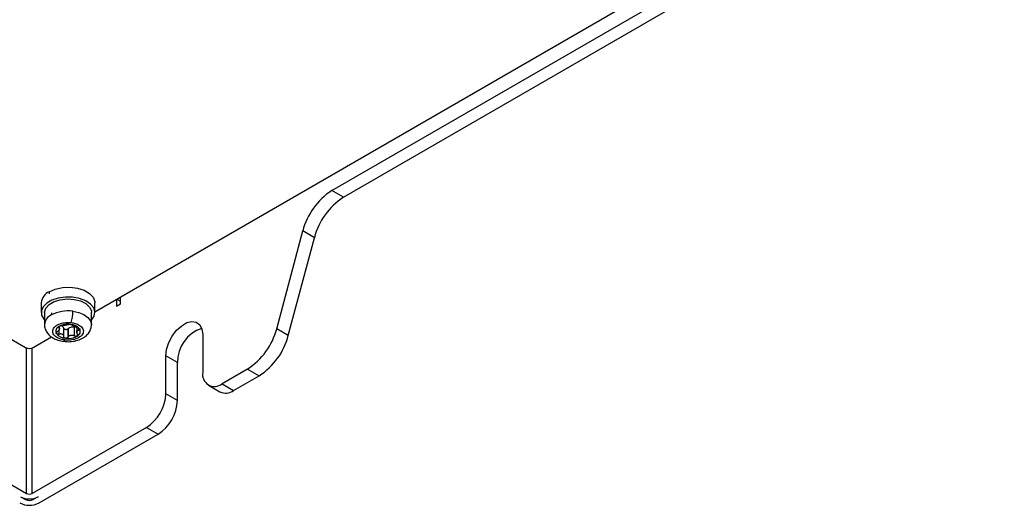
# Model space of a CAD drawing. Header units: millimetres. Extents: x 145 to 933, y -105 to 949.
# Tile 31 of 157: x 831 to 921, y -105 to -61. Entities that reach past the tile are written whole.
import ezdxf

# ---------------------------------------------------------------- set-up
doc = ezdxf.new("R2010")
doc.units = ezdxf.units.MM

msp = doc.modelspace()

# ---------------------------------------------------------------- linework, layer by layer
at = {"color": 7, "linetype": 'Continuous', "lineweight": 25}
for p, q in [((838.123, -87.615), (921.142, -39.689)), ((859.751, -76.558), (903.519, -51.291)), ((860.811, -77.171), (904.58, -51.904)), ((860.811, -77.171), (859.751, -76.558)), ((854.716, -89.156), (857.093, -80.242)), ((855.776, -89.768), (858.153, -80.854)), ((858.153, -80.854), (857.093, -80.242)), ((819.144, -83.569), (831.784, -90.866)), ((833.941, -85.784), (833.941, -85.988)), ((840.446, -86.886), (840.446, -86.274)), ((833.223, -86.784), (833.223, -87.682)), ((838.123, -87.682), (838.123, -86.784)), ((840.093, -86.478), (840.093, -87.09)), ((840.093, -87.09), (840.446, -86.886)), ((840.121, -86.461), (840.446, -86.649)), ((833.515, -87.681), (833.515, -88.784)), ((834.145, -87.704), (834.145, -87.906)), ((837.815, -88.784), (837.815, -87.681)), ((834.887, -89.206), (834.887, -88.967)), ((835.273, -89.873), (835.273, -89.104)), ((835.637, -89.185), (835.637, -89.972)), ((835.677, -89.153), (835.677, -89.922)), ((836.255, -89.812), (836.255, -89.043)), ((836.459, -89.08), (836.459, -89.5)), ((836.463, -89.851), (836.469, -89.856)), ((847.959, -89.694), (847.959, -93.164)), ((855.776, -89.768), (854.716, -89.156)), ((832.491, -90.866), (834.154, -89.906)), ((844.6, -95.103), (844.6, -91.633)), ((845.661, -92.245), (844.6, -91.633)), ((845.661, -95.715), (845.661, -92.245)), ((852.058, -92.839), (849.727, -94.185)), ((850.788, -94.797), (853.119, -93.451)), ((852.058, -92.839), (853.119, -93.451)), ((848.477, -94.309), (849.538, -94.921)), ((849.727, -94.185), (850.788, -94.797)), ((845.661, -95.715), (844.6, -95.103)), ((842.833, -98.165), (832.403, -104.186)), ((833.021, -105.053), (843.893, -98.777)), ((842.833, -98.165), (843.893, -98.777)), ((825.386, -100.441), (831.872, -104.186)), ((831.342, -104.492), (831.784, -104.747)), ((832.933, -104.492), (832.491, -104.747))]:
    msp.add_line(p, q, dxfattribs=at)
at = {"color": 8, "linetype": 'Continuous', "lineweight": 25}
for p, q in [((834.816, -88.979), (834.816, -89.069)), ((834.82, -89.292), (834.82, -89.639)), ((836.503, -89.582), (836.503, -89.835)), ((836.655, -89.291), (836.655, -89.117)), ((836.69, -89.171), (836.69, -89.287)), ((831.872, -104.186), (831.872, -90.907)), ((832.403, -104.186), (832.403, -90.907)), ((831.784, -104.747), (831.784, -104.649)), ((832.491, -104.649), (832.491, -104.747))]:
    msp.add_line(p, q, dxfattribs=at)
at = {"color": 7, "linetype": 'Continuous', "lineweight": 25, "flags": 128}
for points in [[(833.941, -85.784), (834.499, -85.543), (835.152, -85.402), (835.848, -85.373), (836.529, -85.459), (837.141, -85.652), (837.634, -85.936), (837.969, -86.29), (838.117, -86.683), (838.123, -86.784)], [(837.808, -88.376), (837.809, -88.375), (838.053, -88.017), (838.122, -87.634), (838.008, -87.254), (837.722, -86.907), (837.283, -86.616), (836.725, -86.405), (836.089, -86.288), (835.423, -86.275), (834.774, -86.366), (834.193, -86.555), (833.721, -86.828), (833.394, -87.163), (833.236, -87.538), (833.259, -87.923), (833.461, -88.29), (833.515, -88.352)], [(833.515, -87.681), (833.517, -87.635), (833.636, -87.271), (833.936, -86.944), (834.389, -86.683), (834.955, -86.51), (835.585, -86.441), (836.222, -86.482), (836.809, -86.63), (837.295, -86.872), (837.636, -87.185), (837.802, -87.542), (837.815, -87.681)], [(844.6, -91.633), (844.668, -91.047), (844.867, -90.43), (845.18, -89.832), (845.582, -89.302), (846.041, -88.882), (846.519, -88.606), (846.977, -88.496), (847.379, -88.563), (847.692, -88.799), (847.891, -89.187), (847.959, -89.694)], [(835.273, -89.104), (835.285, -89.139), (835.313, -89.17), (835.356, -89.195), (835.409, -89.213), (835.469, -89.221), (835.53, -89.218), (835.588, -89.206), (835.637, -89.185)]]:
    msp.add_lwpolyline(points, dxfattribs=at)
at = {"color": 8, "linetype": 'Continuous', "lineweight": 25, "flags": 128}
for points in [[(836.107, -87.569), (836.649, -87.68), (837.122, -87.87), (837.489, -88.126), (837.726, -88.43), (837.815, -88.758), (837.815, -88.791)], [(835.29, -90.319), (835.293, -90.319), (835.319, -90.303), (835.348, -90.258), (835.378, -90.187)]]:
    msp.add_lwpolyline(points, dxfattribs=at)
at = {"color": 7, "linetype": 'Continuous', "lineweight": 25}
for centre, radius, start, end in [((863.147, -81.81), 6.254, 122.89216, 165.48146), ((864.207, -82.422), 6.254, 122.89216, 165.48146), ((834.429, -86.892), 1.211, 113.79534, 174.88452), ((835.653, -90.806), 3.269, 82.02753, 117.47615), ((832.526, -87.566), 3.581, 343.1405, 359.96115), ((835.027, -89.393), 0.47, 114.06095, 206.01489), ((835.664, -90.418), 1.674, 81.75352, 119.68825), ((835.006, -89.174), 0.276, 14.68042, 77.27321), ((835.863, -89.868), 1.108, 37.45573, 87.87324), ((835.483, -88.926), 1.108, 217.45573, 267.87324), ((835.164, -89.303), 0.307, 155.35275, 164.72309), ((834.726, -89.144), 0.161, 331.09044, 348.9854), ((835.679, -88.339), 1.71, 262.02753, 297.47615), ((835.561, -89.049), 0.155, 299.19022, 318.26705), ((836.062, -89.607), 0.595, 71.13403, 130.30773), ((836.183, -89.287), 0.307, 335.35275, 344.72309), ((836.62, -89.446), 0.161, 151.09044, 168.9854), ((835.96, -88.975), 1.017, 299.97769, 302.78975), ((836.319, -89.401), 0.47, 294.06095, 26.01489), ((848.923, -92.218), 3.263, 108.79131, 180.48112), ((848.662, -87.588), 6.254, 302.89216, 345.48146), ((849.722, -88.2), 6.254, 302.89216, 345.48146), ((832.138, -90.184), 0.769, 242.60967, 297.39033), ((849.037, -93.339), 1.092, 170.78596, 309.20329), ((840.762, -94.928), 3.842, 302.60548, 357.39452), ((850.055, -93.775), 1.257, 245.69288, 305.61758), ((841.823, -95.541), 3.842, 302.60548, 357.39452), ((832.138, -103.674), 0.576, 242.60967, 297.39033), ((832.138, -103.347), 1.921, 242.60967, 297.39033), ((832.138, -102.957), 1.729, 242.60967, 297.39033), ((832.138, -104.065), 0.769, 242.60967, 297.39033)]:
    msp.add_arc(centre, radius, start, end, dxfattribs=at)
at = {"color": 8, "linetype": 'Continuous', "lineweight": 25}
msp.add_arc((834.586, -88.888), 1.076, 114.18881, 174.20079, dxfattribs=at)
at = {"color": 7, "linetype": 'Continuous', "lineweight": 25}
for points, knots in [([(833.528, -88.776), (833.524, -88.808), (833.502, -88.984), (833.609, -89.297), (833.837, -89.657), (834.179, -89.952), (834.622, -90.172), (835.011, -90.295), (835.246, -90.307), (835.291, -90.31)], [0, 0, 0, 0, 0.039022, 0.214007, 0.382514, 0.557766, 0.748625, 0.952491, 1, 1, 1, 1]), ([(835.378, -90.187), (835.264, -90.173), (835.138, -90.15), (834.874, -90.068), (834.737, -90.01), (834.49, -89.848), (834.383, -89.744), (834.291, -89.561), (834.272, -89.496), (834.262, -89.364), (834.271, -89.296), (834.319, -89.164), (834.358, -89.1), (834.459, -88.981), (834.521, -88.926), (834.733, -88.78), (834.904, -88.709), (835.242, -88.618), (835.409, -88.597), (835.707, -88.584), (835.839, -88.591), (835.953, -88.605)], [0, 0, 0, 0, 0.125, 0.125, 0.25, 0.25, 0.375, 0.375, 0.4375, 0.4375, 0.5, 0.5, 0.5625, 0.5625, 0.625, 0.625, 0.75, 0.75, 0.875, 0.875, 1, 1, 1, 1]), ([(834.835, -88.964), (834.829, -88.968), (834.817, -88.976), (834.803, -88.989), (834.792, -89.001), (834.784, -89.014), (834.779, -89.031), (834.783, -89.053), (834.805, -89.063), (834.816, -89.069)], [0, 0, 0, 0, 0.097811, 0.196654, 0.296709, 0.398147, 0.501136, 0.737197, 1, 1, 1, 1]), ([(835.092, -88.891), (835.083, -88.891), (835.065, -88.892), (835.038, -88.895), (835.01, -88.9), (834.984, -88.905), (834.95, -88.914), (834.911, -88.926), (834.869, -88.944), (834.846, -88.957), (834.835, -88.964)], [0, 0, 0, 0, 0.1086, 0.212802, 0.312672, 0.408287, 0.499731, 0.670197, 0.836686, 1, 1, 1, 1]), ([(835.589, -88.81), (835.578, -88.814), (835.555, -88.82), (835.519, -88.828), (835.473, -88.838), (835.417, -88.849), (835.351, -88.861), (835.283, -88.872), (835.217, -88.881), (835.152, -88.888), (835.113, -88.89), (835.092, -88.891)], [0, 0, 0, 0, 0.087047, 0.170244, 0.249823, 0.375132, 0.500746, 0.62054, 0.749374, 0.867046, 1, 1, 1, 1]), ([(835.291, -90.308), (835.426, -90.324), (835.753, -90.362), (836.285, -90.297), (836.821, -90.134), (837.264, -89.875), (837.584, -89.544), (837.782, -89.174), (837.799, -88.913), (837.806, -88.796)], [0, 0, 0, 0, 0.1144055, 0.279277, 0.4478818, 0.6054514, 0.7511181, 0.8875345, 1, 1, 1, 1]), ([(835.953, -88.605), (836.067, -88.619), (836.193, -88.643), (836.457, -88.724), (836.594, -88.782), (836.841, -88.944), (836.948, -89.048), (837.04, -89.231), (837.059, -89.296), (837.069, -89.428), (837.06, -89.496), (837.012, -89.628), (836.973, -89.692), (836.872, -89.811), (836.81, -89.866), (836.598, -90.012), (836.427, -90.083), (836.089, -90.174), (835.922, -90.195), (835.624, -90.208), (835.492, -90.201), (835.378, -90.187)], [0, 0, 0, 0, 0.125, 0.125, 0.25, 0.25, 0.375, 0.375, 0.4375, 0.4375, 0.5, 0.5, 0.5625, 0.5625, 0.625, 0.625, 0.75, 0.75, 0.875, 0.875, 1, 1, 1, 1]), ([(835.669, -88.782), (835.663, -88.784), (835.652, -88.79), (835.632, -88.797), (835.611, -88.804), (835.596, -88.808), (835.589, -88.81)], [0, 0, 0, 0, 0.273471, 0.531209, 0.773335, 1, 1, 1, 1]), ([(835.669, -88.782), (835.675, -88.779), (835.686, -88.774), (835.715, -88.766), (835.763, -88.758), (835.82, -88.756), (835.868, -88.758), (835.892, -88.76), (835.904, -88.761)], [0, 0, 0, 0, 0.124723, 0.25075, 0.499484, 0.748894, 0.875171, 1, 1, 1, 1]), ([(835.904, -88.761), (835.912, -88.762), (835.927, -88.764), (835.95, -88.768), (835.985, -88.776), (836.027, -88.79), (836.057, -88.807), (836.07, -88.821), (836.072, -88.827), (836.073, -88.831)], [0, 0, 0, 0, 0.083216, 0.166604, 0.250813, 0.50024, 0.749352, 0.875214, 1, 1, 1, 1]), ([(836.526, -89.065), (836.511, -89.06), (836.482, -89.053), (836.439, -89.039), (836.4, -89.025), (836.347, -89.005), (836.283, -88.978), (836.213, -88.944), (836.155, -88.912), (836.112, -88.882), (836.082, -88.855), (836.077, -88.839), (836.073, -88.831)], [0, 0, 0, 0, 0.069196, 0.133898, 0.194158, 0.250037, 0.378672, 0.500158, 0.621396, 0.749816, 0.866, 1, 1, 1, 1]), ([(834.604, -89.599), (834.602, -89.595), (834.597, -89.586), (834.594, -89.571), (834.593, -89.545), (834.603, -89.506), (834.632, -89.464), (834.664, -89.433), (834.682, -89.419), (834.691, -89.412)], [0, 0, 0, 0, 0.083216, 0.166604, 0.250813, 0.50024, 0.749352, 0.875214, 1, 1, 1, 1]), ([(834.82, -89.639), (834.809, -89.642), (834.786, -89.649), (834.741, -89.655), (834.687, -89.654), (834.643, -89.638), (834.617, -89.618), (834.608, -89.606), (834.604, -89.599)], [0, 0, 0, 0, 0.124723, 0.25075, 0.499484, 0.748894, 0.875171, 1, 1, 1, 1]), ([(834.867, -89.222), (834.863, -89.23), (834.855, -89.246), (834.838, -89.271), (834.817, -89.298), (834.792, -89.326), (834.772, -89.345), (834.762, -89.354)], [0, 0, 0, 0, 0.183162, 0.37429, 0.573866, 0.782312, 1, 1, 1, 1]), ([(834.816, -89.069), (834.823, -89.071), (834.837, -89.076), (834.853, -89.086), (834.865, -89.096), (834.879, -89.113), (834.889, -89.137), (834.886, -89.163), (834.884, -89.175)], [0, 0, 0, 0, 0.13717, 0.266159, 0.38704, 0.499899, 0.758339, 1, 1, 1, 1]), ([(834.82, -89.639), (834.835, -89.634), (834.864, -89.625), (834.907, -89.616), (834.946, -89.611), (834.999, -89.609), (835.063, -89.616), (835.133, -89.641), (835.191, -89.682), (835.234, -89.736), (835.264, -89.8), (835.27, -89.847), (835.273, -89.873)], [0, 0, 0, 0, 0.069196, 0.133898, 0.194158, 0.250037, 0.378672, 0.500158, 0.621396, 0.749816, 0.866, 1, 1, 1, 1]), ([(835.442, -90.033), (835.434, -90.031), (835.419, -90.029), (835.397, -90.023), (835.362, -90.009), (835.319, -89.981), (835.289, -89.939), (835.276, -89.902), (835.274, -89.882), (835.273, -89.873)], [0, 0, 0, 0, 0.083216, 0.166604, 0.250813, 0.50024, 0.749352, 0.875214, 1, 1, 1, 1]), ([(835.677, -89.922), (835.684, -89.91), (835.698, -89.886), (835.723, -89.855), (835.749, -89.828), (835.789, -89.795), (835.846, -89.761), (835.925, -89.737), (836.01, -89.73), (836.094, -89.742), (836.178, -89.769), (836.228, -89.797), (836.255, -89.812)], [0, 0, 0, 0, 0.069196, 0.133898, 0.194158, 0.250037, 0.378672, 0.500158, 0.621396, 0.749816, 0.866, 1, 1, 1, 1]), ([(836.463, -89.851), (836.455, -89.853), (836.439, -89.856), (836.413, -89.858), (836.386, -89.857), (836.349, -89.852), (836.303, -89.84), (836.271, -89.821), (836.255, -89.812)], [0, 0, 0, 0, 0.124894, 0.249023, 0.373823, 0.50076, 0.751097, 1, 1, 1, 1]), ([(836.53, -89.635), (836.523, -89.624), (836.51, -89.604), (836.494, -89.575), (836.481, -89.547), (836.468, -89.51), (836.457, -89.464), (836.46, -89.431), (836.462, -89.415)], [0, 0, 0, 0, 0.13717, 0.266159, 0.38704, 0.499899, 0.758339, 1, 1, 1, 1]), ([(836.503, -89.835), (836.497, -89.838), (836.485, -89.845), (836.47, -89.849), (836.463, -89.851)], [0, 0, 0, 0, 0.49941, 1, 1, 1, 1]), ([(836.479, -89.368), (836.483, -89.362), (836.491, -89.35), (836.506, -89.335), (836.525, -89.321), (836.553, -89.308), (836.595, -89.295), (836.634, -89.293), (836.655, -89.291)], [0, 0, 0, 0, 0.118532, 0.241083, 0.367929, 0.499318, 0.733036, 1, 1, 1, 1]), ([(836.53, -89.635), (836.536, -89.643), (836.548, -89.661), (836.559, -89.689), (836.566, -89.716), (836.566, -89.752), (836.554, -89.795), (836.526, -89.818), (836.511, -89.83)], [0, 0, 0, 0, 0.126001, 0.249528, 0.37323, 0.499784, 0.751276, 1, 1, 1, 1]), ([(836.526, -89.065), (836.537, -89.068), (836.56, -89.074), (836.605, -89.091), (836.659, -89.117), (836.703, -89.148), (836.729, -89.175), (836.738, -89.188), (836.742, -89.195)], [0, 0, 0, 0, 0.124723, 0.25075, 0.499484, 0.748894, 0.875171, 1, 1, 1, 1]), ([(836.742, -89.195), (836.745, -89.2), (836.75, -89.211), (836.753, -89.226), (836.752, -89.241), (836.745, -89.258), (836.728, -89.277), (836.703, -89.284), (836.69, -89.287)], [0, 0, 0, 0, 0.125371, 0.249702, 0.374545, 0.50148, 0.74997, 1, 1, 1, 1]), ([(835.637, -89.972), (835.631, -89.978), (835.618, -89.988), (835.597, -90.002), (835.573, -90.014), (835.54, -90.026), (835.495, -90.036), (835.46, -90.034), (835.442, -90.033)], [0, 0, 0, 0, 0.124538, 0.248585, 0.373597, 0.500967, 0.753704, 1, 1, 1, 1]), ([(835.677, -89.922), (835.672, -89.931), (835.661, -89.949), (835.645, -89.964), (835.637, -89.972)], [0, 0, 0, 0, 0.498111, 1, 1, 1, 1])]:
    msp.add_open_spline(points, degree=3, knots=knots, dxfattribs=at)
for points in [[(834.762, -89.354), (834.74, -89.374), (834.717, -89.394), (834.691, -89.412)], [(836.511, -89.83), (836.509, -89.832), (836.506, -89.834), (836.503, -89.835)], [(836.69, -89.287), (836.679, -89.29), (836.668, -89.291), (836.655, -89.291)]]:
    msp.add_open_spline(points, degree=3, dxfattribs=at)

doc.saveas('drawing.dxf')
